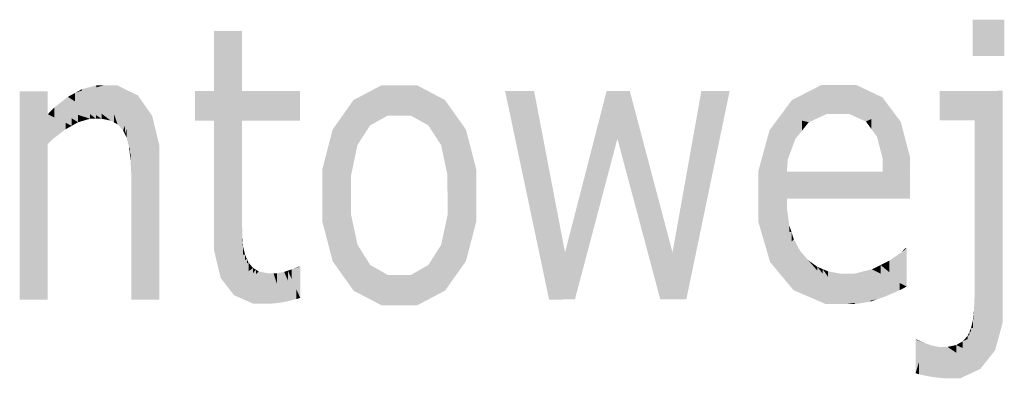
# Model space of a CAD drawing. Extents: x 64462 to 126444, y -56085 to -716.
# Tile 85 of 90: x 97342 to 97873, y -7010 to -6816. Entities that reach past the tile are written whole.
import ezdxf

# ---------------------------------------------------------------- set-up
doc = ezdxf.new("R2010")
doc.units = 0
doc.header["$LTSCALE"] = 11.25

# ---------------------------------------------------------------- blocks, each defined once
blk = doc.blocks.new('DwgObject-55396215-3381')
at = {"linetype": 'Continuous'}
for points in [[(53080.04, 20596.64), (53063, 20616.28), (53080.04, 20616.29)], [(53063.01, 20596.63), (53063, 20616.28), (53063.01, 20616.27)], [(53063.01, 20596.63), (53063.01, 20616.27), (53080.05, 20596.64)], [(53080.04, 20596.64), (53080.04, 20616.29), (53080.05, 20596.64)], [(52653.93, 20577.73), (52653.92, 20610.13), (52653.93, 20610.13)], [(52653.93, 20577.73), (52653.93, 20610.13), (52669.04, 20610.13)], [(52669.04, 20577.72), (52653.94, 20561.83), (52669.04, 20610.13)], [(52653.94, 20561.83), (52653.94, 20577.74), (52669.04, 20610.13)], [(52669.04, 20577.72), (52669.04, 20610.13), (52669.05, 20577.73)], [(52564.29, 20565.23), (52549.17, 20577.69), (52564.29, 20577.69)], [(52564.3, 20556.56), (52549.17, 20577.69), (52564.3, 20565.23)], [(52564.3, 20549.24), (52549.17, 20577.69), (52564.3, 20556.55)], [(52549.22, 20465.19), (52549.17, 20577.69), (52549.22, 20577.61)], [(52549.22, 20465.19), (52549.22, 20577.61), (52564.3, 20549.24)], [(52564.29, 20565.23), (52564.29, 20577.69), (52564.3, 20565.23)], [(52578.96, 20572.19), (52575.17, 20574.65), (52578.96, 20576.72)], [(52594.51, 20564.68), (52578.96, 20576.72), (52594.51, 20580.85)], [(52590.53, 20579.79), (52578.96, 20576.72), (52590.53, 20580.85)], [(52582.75, 20578.07), (52578.96, 20576.72), (52582.75, 20578.78)], [(52578.96, 20572.19), (52578.96, 20576.72), (52593.29, 20562.85)], [(52593.29, 20562.85), (52578.96, 20576.72), (52593.29, 20565.63)], [(52582.75, 20578.07), (52582.75, 20578.78), (52590.53, 20580.85)], [(52590.53, 20579.79), (52590.53, 20580.85), (52594.51, 20580.85)], [(52601.81, 20578.68), (52594.51, 20580.85), (52601.81, 20580.86)], [(52602, 20559.76), (52594.51, 20580.85), (52602, 20563.39)], [(52604.91, 20556.61), (52594.51, 20580.85), (52604.91, 20577.76)], [(52600.11, 20560.79), (52594.51, 20580.85), (52600.11, 20565.1)], [(52598.21, 20561.82), (52594.51, 20580.85), (52598.21, 20567.59)], [(52594.51, 20564.68), (52594.51, 20580.85), (52598.21, 20561.82)], [(52601.81, 20578.68), (52601.81, 20580.86), (52612.93, 20575.37)], [(52604.91, 20556.61), (52604.91, 20577.76), (52612.93, 20575.37)], [(52653.93, 20561.84), (52643.73, 20577.72), (52653.93, 20577.73)], [(52643.74, 20561.82), (52643.73, 20577.72), (52643.74, 20577.71)], [(52643.74, 20561.82), (52643.74, 20577.71), (52653.94, 20561.83)], [(52653.94, 20561.83), (52653.93, 20577.73), (52653.94, 20577.74)], [(52653.93, 20561.84), (52653.93, 20577.73), (52653.94, 20561.83)], [(52669.05, 20561.83), (52653.94, 20561.83), (52669.05, 20577.73)], [(52700.37, 20561.85), (52669.05, 20577.73), (52700.37, 20577.74)], [(52669.06, 20561.83), (52669.05, 20577.73), (52669.06, 20577.73)], [(52669.05, 20561.83), (52669.05, 20577.73), (52669.06, 20561.83)], [(52669.06, 20561.83), (52669.06, 20577.73), (52700.38, 20561.84)], [(52700.37, 20561.85), (52700.37, 20577.74), (52700.38, 20561.84)], [(52744.32, 20566.08), (52729.13, 20572.92), (52744.32, 20580.91)], [(52747.7, 20564.56), (52744.32, 20580.91), (52747.7, 20580.91)], [(52744.32, 20566.08), (52744.32, 20580.91), (52747.7, 20564.56)], [(52753.87, 20564.56), (52747.7, 20564.56), (52753.87, 20580.91)], [(52747.7, 20564.56), (52747.7, 20580.91), (52753.87, 20580.91)], [(52763.35, 20577.84), (52753.87, 20580.91), (52763.35, 20580.92)], [(52753.87, 20564.56), (52753.87, 20580.91), (52753.88, 20564.56)], [(52759.98, 20564.57), (52753.87, 20580.91), (52759.98, 20572.46)], [(52769.52, 20559.26), (52753.87, 20580.91), (52769.52, 20572.66)], [(52778.48, 20567.93), (52753.87, 20580.91), (52778.48, 20572.94)], [(52753.88, 20564.56), (52753.87, 20580.91), (52753.88, 20580.9)], [(52753.88, 20564.56), (52753.88, 20580.9), (52759.98, 20564.57)], [(52763.35, 20577.84), (52763.35, 20580.92), (52778.48, 20572.94)], [(52826.53, 20503.61), (52810.89, 20577.79), (52826.53, 20577.79)], [(52834.6, 20465.29), (52826.53, 20577.79), (52834.6, 20535.61)], [(52826.53, 20503.61), (52826.53, 20577.79), (52834.6, 20465.29)], [(52865.64, 20539.41), (52843.21, 20490.68), (52865.64, 20577.81)], [(52871.44, 20552.02), (52865.64, 20577.81), (52871.44, 20577.81)], [(52865.64, 20539.41), (52865.64, 20577.81), (52871.44, 20552.02)], [(52878.12, 20527.02), (52871.44, 20552.02), (52878.12, 20577.81)], [(52871.44, 20552.02), (52871.44, 20577.81), (52878.12, 20577.81)], [(52878.12, 20527.02), (52878.12, 20577.81), (52894.58, 20465.32)], [(52894.58, 20465.32), (52878.12, 20577.81), (52894.58, 20515.6)], [(52916.72, 20534.68), (52901.17, 20490.7), (52916.72, 20577.82)], [(52908.59, 20465.32), (52908.59, 20511.68), (52931.97, 20577.83)], [(52916.72, 20534.68), (52916.72, 20577.82), (52931.97, 20577.83)], [(52981.38, 20575.97), (52959.51, 20564.78), (52981.38, 20581)], [(52984.31, 20565.4), (52959.51, 20564.78), (52984.31, 20577.47)], [(52965.53, 20569.25), (52965.53, 20572.89), (52981.38, 20581)], [(52981.38, 20575.97), (52981.38, 20581), (52991.21, 20581)], [(52984.31, 20565.4), (52984.31, 20577.47), (52991.21, 20581)], [(52990.39, 20565.4), (52984.31, 20565.4), (52990.39, 20579.15)], [(52990.39, 20565.4), (52990.39, 20579.15), (52991.21, 20581)], [(52991.21, 20565.4), (52990.39, 20565.4), (52991.21, 20581)], [(53000.32, 20578.39), (52991.21, 20581), (53000.32, 20581.01)], [(52996.44, 20565.4), (52991.21, 20581), (52996.44, 20573.78)], [(53005.45, 20561.33), (52991.21, 20581), (53005.45, 20574.27)], [(53014.37, 20570.05), (52991.21, 20581), (53014.37, 20574.36)], [(52991.21, 20565.4), (52991.21, 20581), (52996.44, 20565.4)], [(53000.32, 20578.39), (53000.32, 20581.01), (53014.37, 20574.36)], [(53063.98, 20561.98), (53045.13, 20577.87), (53063.98, 20577.88)], [(53045.14, 20561.97), (53045.13, 20577.87), (53045.14, 20577.87)], [(53045.14, 20561.97), (53045.14, 20577.87), (53063.98, 20561.98)], [(53063.98, 20561.98), (53063.98, 20577.88), (53079.09, 20577.89)], [(53064.01, 20471.35), (53064.01, 20562.02), (53079.09, 20577.89)], [(53079.09, 20462.69), (53064.01, 20471.35), (53079.09, 20577.89)], [(53079.09, 20462.69), (53079.09, 20577.89), (53079.14, 20462.67)], [(52575.17, 20566.61), (52567.84, 20568.91), (52575.17, 20574.65)], [(52590.27, 20562.85), (52575.17, 20574.65), (52590.27, 20564.82)], [(52587.16, 20562.85), (52575.17, 20574.65), (52587.16, 20565.28)], [(52575.17, 20566.61), (52575.17, 20574.65), (52587.16, 20562.85)], [(52605.92, 20554.49), (52605.92, 20558.97), (52612.93, 20575.37)], [(52612.93, 20563.17), (52606.88, 20552.58), (52612.93, 20575.37)], [(52606.88, 20552.58), (52606.88, 20557.38), (52612.93, 20575.37)], [(52612.93, 20563.17), (52612.93, 20575.37), (52616.76, 20569.88)], [(52729.13, 20564.85), (52723.51, 20564.93), (52729.13, 20572.92)], [(52729.13, 20564.85), (52729.13, 20572.92), (52747.7, 20564.56)], [(52759.98, 20564.57), (52759.98, 20572.46), (52769.52, 20559.26)], [(52769.52, 20559.26), (52769.52, 20572.66), (52784.13, 20564.95)], [(52778.48, 20567.93), (52778.48, 20572.94), (52784.13, 20564.95)], [(52965.53, 20569.25), (52959.51, 20564.78), (52965.53, 20572.89)], [(52996.44, 20565.4), (52996.44, 20573.78), (53005.45, 20561.33)], [(53005.45, 20561.33), (53005.45, 20574.27), (53019.31, 20567.72)], [(53014.37, 20570.05), (53014.37, 20574.36), (53019.31, 20567.72)], [(52567.84, 20563.53), (52564.3, 20565.23), (52567.84, 20568.91)], [(52580.67, 20560.93), (52567.84, 20568.91), (52580.67, 20564.89)], [(52577.29, 20559.02), (52567.84, 20568.91), (52577.29, 20563.04)], [(52567.84, 20563.53), (52567.84, 20568.91), (52577.29, 20559.02)], [(52598.21, 20561.82), (52598.21, 20567.59), (52600.11, 20560.79)], [(52608.22, 20547.26), (52608.22, 20554.91), (52616.76, 20569.88)], [(52616.76, 20547.96), (52608.22, 20547.26), (52616.76, 20569.88)], [(52616.76, 20547.96), (52616.76, 20569.88), (52624.43, 20548.58)], [(52620.59, 20559.24), (52616.76, 20569.88), (52620.59, 20564.39)], [(53008.42, 20557.26), (53008.42, 20562.7), (53019.31, 20567.72)], [(53011.38, 20553.18), (53011.38, 20560.1), (53019.31, 20567.72)], [(53014.39, 20541.66), (53014.39, 20558.7), (53019.31, 20567.72)], [(53019.31, 20537.77), (53014.39, 20541.66), (53019.31, 20567.72)], [(53019.31, 20537.77), (53019.31, 20567.72), (53029.19, 20529.94)], [(53029.19, 20529.96), (53019.31, 20567.72), (53029.19, 20542.18)], [(53024.24, 20554.96), (53019.31, 20567.72), (53024.24, 20561.07)], [(52573.9, 20557.1), (52564.3, 20565.23), (52573.9, 20560.64)], [(52564.3, 20556.56), (52564.3, 20565.23), (52567.41, 20552.21)], [(52567.41, 20552.21), (52564.3, 20565.23), (52567.41, 20562.6)], [(52567.41, 20552.21), (52567.41, 20562.6), (52573.9, 20557.1)], [(52577.29, 20559.02), (52577.29, 20563.04), (52580.67, 20560.93)], [(52580.67, 20560.93), (52580.67, 20564.89), (52587.16, 20562.85)], [(52587.16, 20562.85), (52587.16, 20565.28), (52590.27, 20562.85)], [(52590.27, 20562.85), (52590.27, 20564.82), (52593.29, 20562.85)], [(52593.29, 20562.85), (52593.29, 20565.63), (52598.21, 20561.82)], [(52600.11, 20560.79), (52600.11, 20565.1), (52602, 20559.76)], [(52602, 20559.76), (52602, 20563.39), (52604.91, 20556.61)], [(52620.59, 20559.24), (52620.59, 20564.39), (52624.43, 20548.58)], [(52653.96, 20501.97), (52653.94, 20561.83), (52653.96, 20561.83)], [(52669.06, 20510.45), (52653.96, 20501.97), (52669.06, 20561.83)], [(52653.96, 20501.97), (52653.96, 20561.83), (52669.06, 20561.83)], [(52669.06, 20510.45), (52669.06, 20561.83), (52669.08, 20510.46)], [(52723.51, 20537.51), (52712.28, 20521.45), (52723.51, 20564.93)], [(52717.89, 20543.17), (52717.89, 20556.94), (52723.51, 20564.93)], [(52734.69, 20553.93), (52723.51, 20564.93), (52734.69, 20560.58)], [(52731.28, 20548.62), (52723.51, 20564.93), (52731.28, 20557.29)], [(52723.51, 20537.51), (52723.51, 20564.93), (52731.28, 20548.62)], [(52738.1, 20559.25), (52723.51, 20564.93), (52738.1, 20564.71)], [(52738.1, 20559.25), (52738.1, 20564.71), (52747.7, 20564.56)], [(52772.95, 20553.95), (52772.95, 20560.6), (52784.13, 20564.95)], [(52776.39, 20548.64), (52776.39, 20557.33), (52784.13, 20564.95)], [(52779.83, 20532.4), (52779.83, 20555.89), (52784.13, 20564.95)], [(52784.13, 20529.39), (52779.83, 20532.4), (52784.13, 20564.95)], [(52784.13, 20529.39), (52784.13, 20564.95), (52795.44, 20521.48)], [(52795.43, 20521.5), (52784.13, 20564.95), (52795.43, 20535.23)], [(52789.78, 20550.1), (52784.13, 20564.95), (52789.78, 20556.97)], [(52959.51, 20545.15), (52947.47, 20534.77), (52959.51, 20564.78)], [(52953.49, 20549.77), (52953.49, 20556.67), (52959.51, 20564.78)], [(52974.61, 20560.92), (52959.51, 20564.78), (52974.61, 20565.16)], [(52967.4, 20551.96), (52959.51, 20564.78), (52967.4, 20559.05)], [(52959.51, 20545.15), (52959.51, 20564.78), (52967.4, 20551.96)], [(52971.01, 20556.44), (52959.51, 20564.78), (52971.01, 20561.84)], [(52971.01, 20556.44), (52971.01, 20561.84), (52974.61, 20560.92)], [(52974.61, 20560.92), (52974.61, 20565.16), (52984.31, 20565.4)], [(53008.42, 20557.26), (53005.45, 20561.33), (53008.42, 20562.7)], [(53024.24, 20554.96), (53024.24, 20561.07), (53029.19, 20542.18)], [(53064.01, 20471.35), (53063.98, 20561.98), (53064.01, 20562.02)], [(52564.3, 20549.24), (52564.3, 20556.55), (52567.41, 20552.21)], [(52573.9, 20557.1), (52573.9, 20560.64), (52577.29, 20559.02)], [(52605.92, 20554.49), (52604.91, 20556.61), (52605.92, 20558.97)], [(52606.88, 20552.58), (52605.92, 20554.49), (52606.88, 20557.38)], [(52717.89, 20543.17), (52712.28, 20521.45), (52717.89, 20556.94)], [(52712.28, 20521.45), (52712.28, 20535.22), (52717.89, 20556.94)], [(52731.28, 20548.62), (52731.28, 20557.29), (52734.69, 20553.93)], [(52734.69, 20553.93), (52734.69, 20560.58), (52738.1, 20559.25)], [(52772.95, 20553.95), (52769.52, 20559.26), (52772.95, 20560.6)], [(52776.39, 20548.64), (52772.95, 20553.95), (52776.39, 20557.33)], [(52779.83, 20532.4), (52776.39, 20548.64), (52779.83, 20555.89)], [(52789.78, 20550.1), (52789.78, 20556.97), (52795.43, 20535.23)], [(52953.49, 20549.77), (52947.47, 20534.77), (52953.49, 20556.67)], [(52967.4, 20551.96), (52967.4, 20559.05), (52971.01, 20556.44)], [(53011.38, 20553.18), (53008.42, 20557.26), (53011.38, 20560.1)], [(53014.39, 20541.66), (53011.38, 20553.18), (53014.39, 20558.7)], [(52608.22, 20547.26), (52606.88, 20552.58), (52608.22, 20554.91)], [(52848.53, 20465.3), (52848.53, 20502.24), (52871.44, 20552.02)], [(52963.31, 20540.83), (52963.31, 20548.43), (52967.4, 20551.96)], [(52564.3, 20465.19), (52549.22, 20465.19), (52564.3, 20549.24)], [(52564.3, 20465.19), (52564.3, 20549.24), (52564.34, 20465.19)], [(52608.58, 20543.86), (52608.22, 20547.26), (52608.58, 20547.29)], [(52608.58, 20543.86), (52608.58, 20547.29), (52624.43, 20548.58)], [(52608.95, 20540.46), (52608.95, 20543.97), (52624.43, 20548.58)], [(52624.43, 20538.25), (52608.95, 20540.46), (52624.43, 20548.58)], [(52624.43, 20538.25), (52624.43, 20548.58), (52624.43, 20538.25)], [(52727.87, 20532.38), (52727.87, 20543.75), (52731.28, 20548.62)], [(52963.31, 20540.83), (52947.47, 20534.77), (52963.31, 20548.43)], [(52608.95, 20540.46), (52608.58, 20543.86), (52608.95, 20543.97)], [(52609.31, 20533.18), (52608.95, 20540.46), (52609.31, 20540.41)], [(52609.31, 20533.18), (52609.31, 20540.41), (52624.43, 20538.25)], [(52727.87, 20532.38), (52712.28, 20521.45), (52727.87, 20543.75)], [(52962.83, 20534.19), (52947.47, 20534.77), (52962.83, 20540.65)], [(52962.83, 20534.19), (52962.83, 20540.65), (52963.31, 20540.83)], [(53014.43, 20534.21), (53014.39, 20541.66), (53014.43, 20541.62)], [(53014.43, 20534.21), (53014.43, 20541.62), (53029.19, 20529.94)], [(53029.19, 20529.96), (53029.19, 20542.18), (53029.19, 20529.94)], [(52609.31, 20529.3), (52609.31, 20533.18), (52624.43, 20538.25)], [(52609.34, 20465.21), (52609.34, 20529.32), (52624.43, 20538.25)], [(52624.43, 20465.22), (52609.34, 20465.21), (52624.43, 20538.25)], [(52624.43, 20465.22), (52624.43, 20538.25), (52624.46, 20465.22)], [(52712.28, 20521.45), (52712.27, 20535.2), (52712.28, 20535.22)], [(52795.43, 20521.5), (52795.43, 20535.23), (52795.44, 20521.48)], [(52834.6, 20465.29), (52834.6, 20535.61), (52843.21, 20490.68)], [(52962.83, 20519.65), (52947.47, 20534.77), (52962.83, 20534.19)], [(52947.48, 20520.98), (52947.47, 20534.77), (52947.48, 20534.77)], [(52947.48, 20520.98), (52947.48, 20534.77), (52962.84, 20519.64)], [(53014.43, 20530.89), (52962.83, 20534.19), (53014.43, 20534.21)], [(52962.83, 20519.65), (52962.83, 20534.19), (52962.84, 20519.64)], [(52962.84, 20519.64), (52962.83, 20534.19), (52962.84, 20534.19)], [(53029.19, 20519.67), (52962.83, 20534.19), (53029.19, 20529.94)], [(52962.84, 20519.64), (52962.84, 20534.19), (53029.2, 20519.67)], [(53014.43, 20530.89), (53014.43, 20534.21), (53029.19, 20529.94)], [(52609.31, 20529.3), (52609.31, 20533.18), (52609.31, 20533.18)], [(52609.34, 20465.21), (52609.31, 20529.3), (52609.34, 20529.32)], [(52727.87, 20521.45), (52712.28, 20521.45), (52727.87, 20532.38)], [(52727.87, 20521.45), (52727.87, 20532.38), (52727.88, 20521.45)], [(52779.84, 20521.47), (52779.83, 20532.4), (52779.84, 20532.4)], [(52779.84, 20521.47), (52779.84, 20532.4), (52795.44, 20521.48)], [(53029.19, 20519.67), (53029.19, 20529.94), (53029.2, 20519.67)], [(52727.88, 20510.88), (52712.28, 20521.45), (52727.88, 20521.45)], [(52723.54, 20478.02), (52712.28, 20521.45), (52723.54, 20513.82)], [(52712.28, 20507.69), (52712.28, 20521.45), (52712.28, 20521.43)], [(52712.28, 20507.69), (52712.28, 20521.43), (52723.54, 20478.02)], [(52727.88, 20510.88), (52727.88, 20521.45), (52727.88, 20510.88)], [(52779.84, 20499.56), (52779.84, 20510.8), (52795.44, 20521.48)], [(52779.84, 20510.8), (52779.84, 20521.47), (52795.44, 20521.48)], [(52779.84, 20510.8), (52779.84, 20521.47), (52779.84, 20521.47)], [(52784.16, 20478.05), (52784.16, 20505.63), (52795.44, 20521.48)], [(52789.8, 20486.01), (52789.8, 20499.78), (52795.44, 20521.48)], [(52795.44, 20507.71), (52789.8, 20486.01), (52795.44, 20521.48)], [(52795.44, 20507.71), (52795.44, 20521.48), (52795.44, 20507.73)], [(52962.84, 20514.46), (52947.48, 20520.98), (52962.84, 20519.64)], [(52947.48, 20507.04), (52947.48, 20520.98), (52947.48, 20520.98)], [(52947.48, 20507.04), (52947.48, 20520.98), (52962.84, 20514.46)], [(52962.84, 20514.46), (52962.84, 20519.64), (52962.84, 20514.46)], [(52723.54, 20478.02), (52723.54, 20513.82), (52727.88, 20510.88)], [(52894.58, 20465.32), (52894.58, 20515.6), (52901.17, 20490.7)], [(52962.84, 20505.55), (52947.48, 20507.04), (52962.84, 20514.46)], [(52962.84, 20505.55), (52962.84, 20514.46), (52964.09, 20505.43)], [(52669.08, 20506.02), (52653.96, 20501.97), (52669.08, 20510.46)], [(52669.08, 20506.02), (52669.08, 20510.46), (52669.08, 20506.02)], [(52717.91, 20485.98), (52712.28, 20507.69), (52717.91, 20492.85)], [(52727.88, 20487.4), (52723.54, 20478.02), (52727.88, 20510.88)], [(52727.88, 20487.4), (52727.88, 20510.88), (52731.32, 20494.85)], [(52779.84, 20499.56), (52776.39, 20494.71), (52779.84, 20510.8)], [(52908.59, 20465.32), (52901.17, 20490.7), (52908.59, 20511.68)], [(52669.08, 20499.12), (52653.96, 20501.97), (52669.08, 20506.02)], [(52669.08, 20499.12), (52669.08, 20506.02), (52669.25, 20499.09)], [(52784.16, 20478.05), (52776.39, 20494.71), (52784.16, 20505.63)], [(52964.09, 20501.96), (52947.48, 20507.04), (52964.09, 20505.43)], [(52953.77, 20485.52), (52947.48, 20507.04), (52953.77, 20505.11)], [(52953.77, 20485.52), (52953.77, 20505.11), (52965.34, 20501.58)], [(52964.09, 20501.96), (52964.09, 20505.43), (52965.34, 20501.58)], [(52653.97, 20491.74), (52653.96, 20501.97), (52653.97, 20501.97)], [(52653.97, 20491.74), (52653.97, 20501.97), (52669.25, 20499.09)], [(52669.25, 20496.54), (52653.97, 20491.74), (52669.25, 20499.09)], [(52669.25, 20496.54), (52669.25, 20499.09), (52669.41, 20496.59)], [(52789.8, 20486.01), (52784.16, 20478.05), (52789.8, 20499.78)], [(52848.53, 20465.3), (52843.21, 20490.68), (52848.53, 20502.24)], [(52965.34, 20496.54), (52953.77, 20485.52), (52965.34, 20501.58)], [(52966.59, 20486.78), (52960.06, 20477.94), (52966.59, 20497.73)], [(52960.06, 20477.94), (52960.06, 20491.51), (52966.59, 20497.73)], [(52965.34, 20496.54), (52965.34, 20501.58), (52966.59, 20497.73)], [(52966.59, 20486.78), (52966.59, 20497.73), (52970.02, 20491.42)], [(52669.41, 20494.07), (52653.97, 20491.74), (52669.41, 20496.59)], [(52669.57, 20489.58), (52653.97, 20491.74), (52669.57, 20494.09)], [(52657.56, 20476.88), (52653.97, 20491.74), (52657.56, 20491.25)], [(52669.41, 20494.07), (52669.41, 20496.59), (52669.57, 20494.09)], [(52669.57, 20489.58), (52669.57, 20494.09), (52670.7, 20489.42)], [(52717.91, 20485.98), (52717.91, 20492.85), (52723.54, 20478.02)], [(52731.32, 20485.9), (52723.54, 20478.02), (52731.32, 20494.85)], [(52731.32, 20485.9), (52731.32, 20494.85), (52734.76, 20489.38)], [(52776.39, 20485.84), (52772.94, 20489.3), (52776.39, 20494.71)], [(52776.39, 20485.84), (52776.39, 20494.71), (52784.16, 20478.05)], [(53027.41, 20472.35), (53024.63, 20490.74), (53027.41, 20492.97)], [(53026.6, 20492.32), (53024.63, 20490.74), (53026.6, 20492.97)], [(53026.6, 20492.32), (53026.6, 20492.97), (53027.41, 20492.97)], [(53027.41, 20472.35), (53027.41, 20492.97), (53027.41, 20472.29)], [(52657.56, 20476.88), (52657.56, 20491.25), (52670.7, 20489.42)], [(52670.7, 20486.54), (52657.56, 20476.88), (52670.7, 20489.42)], [(52671.67, 20484.74), (52657.56, 20476.88), (52671.67, 20487.25)], [(52670.7, 20486.54), (52670.7, 20489.42), (52671.67, 20487.25)], [(52671.67, 20484.74), (52671.67, 20487.25), (52672.56, 20485.24)], [(52734.76, 20482.54), (52723.54, 20478.02), (52734.76, 20489.38)], [(52734.76, 20482.54), (52734.76, 20489.38), (52738.19, 20483.92)], [(52772.94, 20482.51), (52769.49, 20483.88), (52772.94, 20489.3)], [(52772.94, 20482.51), (52772.94, 20489.3), (52784.16, 20478.05)], [(52843.21, 20465.3), (52834.6, 20465.29), (52843.21, 20490.68)], [(52843.21, 20465.3), (52843.21, 20490.68), (52848.53, 20465.3)], [(52901.17, 20465.32), (52894.58, 20465.32), (52901.17, 20490.7)], [(52901.17, 20465.32), (52901.17, 20490.7), (52908.59, 20465.32)], [(52960.06, 20477.94), (52953.77, 20485.52), (52960.06, 20491.51)], [(52966.35, 20470.37), (52960.06, 20477.94), (52966.35, 20486.45)], [(52966.35, 20470.37), (52966.35, 20486.45), (52970.02, 20491.42)], [(52970.02, 20482.04), (52966.35, 20470.37), (52970.02, 20491.42)], [(52972.2, 20482.27), (52966.35, 20470.37), (52972.2, 20488.96)], [(52974.29, 20468.27), (52966.35, 20470.37), (52974.29, 20486.54)], [(52970.02, 20482.04), (52970.02, 20491.42), (52972.2, 20488.96)], [(52972.2, 20482.27), (52972.2, 20488.96), (52974.29, 20486.54)], [(52979.27, 20480.84), (52974.29, 20486.54), (52979.27, 20482.92)], [(52974.29, 20468.27), (52974.29, 20486.54), (52995.03, 20462.8)], [(53024.63, 20476.42), (53018, 20486.21), (53024.63, 20490.74)], [(53024.63, 20476.42), (53024.63, 20490.74), (53027.41, 20472.29)], [(52661.15, 20472.25), (52661.15, 20478.88), (52672.56, 20485.24)], [(52672.56, 20480.52), (52661.15, 20472.25), (52672.56, 20485.24)], [(52675, 20479.55), (52664.74, 20467.62), (52675, 20482.28)], [(52664.74, 20467.62), (52664.74, 20474.85), (52675, 20482.28)], [(52676.56, 20478.93), (52664.74, 20467.62), (52676.56, 20481.35)], [(52672.56, 20480.52), (52672.56, 20485.24), (52675, 20482.28)], [(52675, 20479.55), (52675, 20482.28), (52676.56, 20481.35)], [(52676.56, 20478.93), (52676.56, 20481.35), (52678.11, 20480.42)], [(52695.81, 20476.38), (52693.79, 20480.84), (52695.81, 20481.52)], [(52700.41, 20466.21), (52695.81, 20481.52), (52700.41, 20483.09)], [(52698.71, 20482.51), (52695.81, 20481.52), (52698.71, 20482.64)], [(52695.81, 20476.38), (52695.81, 20481.52), (52700.42, 20466.19)], [(52698.71, 20482.51), (52698.71, 20482.64), (52700.41, 20483.09)], [(52699.6, 20482.88), (52698.71, 20482.64), (52699.6, 20483.09)], [(52699.6, 20482.88), (52699.6, 20483.09), (52700.41, 20483.09)], [(52700.41, 20466.21), (52700.41, 20483.09), (52700.42, 20466.19)], [(52738.19, 20470.35), (52723.54, 20478.02), (52738.19, 20483.92)], [(52747.77, 20470.64), (52738.19, 20483.92), (52747.77, 20478.46)], [(52738.19, 20470.35), (52738.19, 20483.92), (52753.92, 20462.11)], [(52769.49, 20478.3), (52759.97, 20478.47), (52769.49, 20483.88)], [(52769.49, 20478.3), (52769.49, 20483.88), (52784.16, 20478.05)], [(52979.27, 20480.84), (52979.27, 20482.92), (52995.03, 20462.8)], [(52982.15, 20479.24), (52979.27, 20482.92), (52982.15, 20481.71)], [(52982.15, 20479.24), (52982.15, 20481.71), (52995.03, 20462.8)], [(52985.04, 20477.48), (52982.15, 20481.71), (52985.04, 20480.51)], [(53008.69, 20468.99), (52999.44, 20479.31), (53008.69, 20481.61)], [(53013.35, 20479.29), (53008.69, 20481.61), (53013.35, 20483.91)], [(53023.59, 20470.28), (53008.69, 20481.61), (53023.59, 20474.2)], [(53015.77, 20466.9), (53008.69, 20481.61), (53015.77, 20476.22)], [(53011.79, 20465.53), (53008.69, 20481.61), (53011.79, 20475.18)], [(53008.69, 20468.99), (53008.69, 20481.61), (53011.79, 20465.53)], [(53018, 20480.07), (53013.35, 20483.91), (53018, 20486.21)], [(53013.35, 20479.29), (53013.35, 20483.91), (53027.41, 20472.29)], [(53018, 20480.07), (53018, 20486.21), (53027.41, 20472.29)], [(52661.15, 20472.25), (52657.56, 20476.88), (52661.15, 20478.88)], [(52675.22, 20462.98), (52664.74, 20467.62), (52675.22, 20477.65)], [(52675.22, 20462.98), (52675.22, 20477.65), (52678.11, 20480.42)], [(52678.11, 20462.99), (52675.22, 20462.98), (52678.11, 20480.42)], [(52678.11, 20462.99), (52678.11, 20480.42), (52682.12, 20462.99)], [(52682.12, 20462.99), (52678.11, 20480.42), (52682.12, 20479.63)], [(52682.12, 20462.99), (52682.12, 20479.63), (52682.85, 20479.49)], [(52682.85, 20462.99), (52682.12, 20462.99), (52682.85, 20479.49)], [(52684.09, 20462.99), (52682.85, 20479.49), (52684.09, 20476.03)], [(52686.04, 20470.56), (52682.85, 20479.49), (52686.04, 20479.49)], [(52682.85, 20462.99), (52682.85, 20479.49), (52684.09, 20462.99)], [(52684.09, 20462.99), (52684.09, 20476.03), (52688.59, 20463.44)], [(52688.59, 20463.44), (52686.04, 20479.49), (52688.59, 20471.65)], [(52687.9, 20473.77), (52686.04, 20479.49), (52687.9, 20479.49)], [(52686.04, 20470.56), (52686.04, 20479.49), (52688.59, 20463.44)], [(52691.77, 20469.24), (52687.9, 20479.49), (52691.77, 20480.17)], [(52691.1, 20463.89), (52687.9, 20479.49), (52691.1, 20471.01)], [(52687.9, 20473.77), (52687.9, 20479.49), (52691.1, 20463.89)], [(52693.79, 20475.62), (52691.77, 20480.17), (52693.79, 20480.84)], [(52693.62, 20464.34), (52691.77, 20480.17), (52693.62, 20475.99)], [(52691.77, 20469.24), (52691.77, 20480.17), (52693.62, 20464.34)], [(52693.62, 20464.34), (52693.62, 20475.99), (52698.28, 20465.49)], [(52698.28, 20465.49), (52693.79, 20480.84), (52698.28, 20470.92)], [(52693.79, 20475.62), (52693.79, 20480.84), (52698.28, 20465.49)], [(52729.17, 20470.07), (52723.54, 20478.02), (52729.17, 20475.08)], [(52747.77, 20470.64), (52747.77, 20478.46), (52753.92, 20462.11)], [(52753.91, 20462.13), (52747.77, 20478.46), (52753.91, 20478.46)], [(52753.92, 20462.11), (52753.91, 20478.46), (52753.92, 20478.46)], [(52753.91, 20462.13), (52753.91, 20478.46), (52753.92, 20462.11)], [(52753.92, 20462.11), (52753.92, 20478.46), (52759.97, 20478.47)], [(52759.97, 20462.12), (52753.92, 20462.11), (52759.97, 20478.47)], [(52759.97, 20462.12), (52759.97, 20478.47), (52763.4, 20462.12)], [(52763.4, 20462.12), (52759.97, 20478.47), (52763.4, 20476.92)], [(52778.52, 20470.08), (52759.97, 20478.47), (52778.52, 20478.14)], [(52763.4, 20462.12), (52763.4, 20476.92), (52778.52, 20470.08)], [(52778.52, 20470.08), (52778.52, 20478.14), (52784.16, 20478.05)], [(52985.04, 20477.48), (52985.04, 20480.51), (52995.03, 20462.8)], [(52991.38, 20469.26), (52985.04, 20480.51), (52991.38, 20479.3)], [(52991.38, 20469.26), (52991.38, 20479.3), (52995.03, 20462.8)], [(52994.85, 20463.62), (52991.38, 20479.3), (52994.85, 20479.3)], [(52994.85, 20463.62), (52994.85, 20479.3), (52995.03, 20462.8)], [(52995.03, 20462.8), (52994.85, 20479.3), (52995.03, 20479.3)], [(52995.03, 20462.8), (52995.03, 20479.3), (52999.44, 20479.31)], [(52999.44, 20463.52), (52995.03, 20462.8), (52999.44, 20479.31)], [(52999.44, 20463.52), (52999.44, 20479.31), (53011.79, 20465.53)], [(53015.77, 20466.9), (53015.77, 20476.22), (53023.59, 20470.28)], [(52664.74, 20467.62), (52661.15, 20472.25), (52664.74, 20474.85)], [(52688.59, 20463.44), (52688.59, 20471.65), (52691.1, 20463.89)], [(52691.1, 20463.89), (52691.1, 20471.01), (52693.62, 20464.34)], [(52698.28, 20465.49), (52698.28, 20470.92), (52700.42, 20466.19)], [(52729.17, 20470.07), (52729.17, 20475.08), (52753.92, 20462.11)], [(53011.79, 20465.53), (53011.79, 20475.18), (53015.77, 20466.9)], [(53023.59, 20470.28), (53023.59, 20474.2), (53027.41, 20472.29)], [(53064.02, 20467.27), (53064.01, 20471.35), (53064.02, 20471.35)], [(53064.02, 20467.27), (53064.02, 20471.35), (53079.14, 20462.67)], [(52744.36, 20462.11), (52729.17, 20470.07), (52744.36, 20465.19)], [(52744.36, 20462.11), (52744.36, 20465.19), (52753.92, 20462.11)], [(52983.83, 20462.8), (52966.35, 20470.37), (52983.83, 20465.76)], [(52983.83, 20462.8), (52983.83, 20465.76), (52995.03, 20462.8)], [(52999.42, 20462.81), (52999.42, 20463.52), (53011.79, 20465.53)], [(53007.8, 20464.17), (53007.8, 20464.65), (53011.79, 20465.53)], [(53064.02, 20460.39), (53063.76, 20460.35), (53064.02, 20467.27)], [(53064.02, 20460.39), (53064.02, 20467.27), (53079.14, 20462.67)], [(52999.42, 20462.81), (52995.03, 20462.8), (52999.42, 20463.52)], [(53007.8, 20464.17), (52999.42, 20462.81), (53007.8, 20464.65)], [(53079.14, 20452.8), (53063.5, 20457.5), (53079.14, 20462.67)], [(53063.76, 20457.59), (53063.5, 20457.5), (53063.76, 20460.35)], [(53063.76, 20457.59), (53063.76, 20460.35), (53079.14, 20462.67)], [(53079.14, 20452.8), (53079.14, 20462.67), (53079.14, 20452.8)], [(53063.24, 20450), (53062.09, 20449.8), (53063.24, 20454.66)], [(53063.5, 20454.63), (53063.24, 20454.66), (53063.5, 20457.5)], [(53063.24, 20450), (53063.24, 20454.66), (53079.14, 20452.8)], [(53063.5, 20454.63), (53063.5, 20457.5), (53079.14, 20452.8)], [(53060.32, 20443.99), (53060.32, 20445.77), (53079.14, 20452.8)], [(53061.2, 20446.1), (53061.2, 20447.78), (53079.14, 20452.8)], [(53062.09, 20448.03), (53061.2, 20447.78), (53062.09, 20449.8)], [(53062.09, 20448.03), (53062.09, 20449.8), (53079.14, 20452.8)], [(53071.1, 20432.85), (53071.1, 20449.04), (53079.14, 20452.8)], [(53075.12, 20437.89), (53075.12, 20442.83), (53079.14, 20452.8)], [(53071.1, 20432.85), (53057.67, 20442.75), (53071.1, 20449.04)], [(53060.32, 20443.99), (53057.67, 20442.75), (53060.32, 20445.77)], [(53061.2, 20446.1), (53060.32, 20445.77), (53061.2, 20447.78)], [(53033.03, 20443.39), (53032.22, 20443.62), (53033.03, 20443.62)], [(53034.16, 20442.92), (53032.22, 20443.62), (53034.16, 20443.07)], [(53032.23, 20425.59), (53032.22, 20443.62), (53032.23, 20443.62)], [(53032.23, 20425.59), (53032.23, 20443.62), (53037.2, 20441.82)], [(53033.03, 20443.39), (53033.03, 20443.62), (53034.16, 20443.07)], [(53037.2, 20435.08), (53034, 20424.98), (53037.2, 20441.82)], [(53034, 20424.98), (53034, 20431.38), (53037.2, 20441.82)], [(53038.41, 20423.98), (53034, 20424.98), (53038.41, 20438.91)], [(53034.16, 20442.92), (53034.16, 20443.07), (53037.2, 20441.82)], [(53037.2, 20435.08), (53037.2, 20441.82), (53039.11, 20441.12)], [(53038.41, 20423.98), (53038.41, 20438.91), (53039.11, 20441.12)], [(53039.11, 20428.39), (53038.41, 20423.98), (53039.11, 20441.12)], [(53041.02, 20423.58), (53038.41, 20423.98), (53041.02, 20440.42)], [(53039.11, 20428.39), (53039.11, 20441.12), (53041.02, 20440.42)], [(53041.02, 20423.58), (53041.02, 20440.42), (53041.04, 20423.58)], [(53041.04, 20423.58), (53041.02, 20440.42), (53041.04, 20440.42)], [(53041.04, 20423.58), (53041.04, 20440.42), (53044.75, 20439.72)], [(53044.75, 20423.07), (53043.68, 20423.18), (53044.75, 20439.72)], [(53043.68, 20423.18), (53043.68, 20435.08), (53044.75, 20439.72)], [(53044.75, 20423.07), (53044.75, 20439.72), (53047.93, 20422.77)], [(53046.56, 20430.07), (53044.75, 20439.72), (53046.56, 20439.72)], [(53047.93, 20422.77), (53046.56, 20439.72), (53047.93, 20431.94)], [(53049.45, 20423.23), (53046.56, 20439.72), (53049.45, 20439.72)], [(53046.56, 20430.07), (53046.56, 20439.72), (53047.93, 20422.77)], [(53054.12, 20436.57), (53049.45, 20439.72), (53054.12, 20440.73)], [(53049.53, 20422.77), (53049.45, 20439.72), (53049.53, 20439.67)], [(53049.45, 20423.23), (53049.45, 20439.72), (53049.53, 20422.77)], [(53049.53, 20422.77), (53049.53, 20439.67), (53067.08, 20427.82)], [(53057.67, 20439.09), (53054.12, 20440.73), (53057.67, 20442.75)], [(53054.12, 20436.57), (53054.12, 20440.73), (53067.08, 20427.82)], [(53067.08, 20427.82), (53054.12, 20440.73), (53067.08, 20434.72)], [(53057.67, 20439.09), (53057.67, 20442.75), (53071.1, 20432.85)], [(53075.12, 20437.89), (53071.1, 20432.85), (53075.12, 20442.83)], [(53043.68, 20423.18), (53041.04, 20423.58), (53043.68, 20435.08)], [(53067.08, 20427.82), (53067.08, 20434.72), (53071.1, 20432.85)], [(53034, 20424.98), (53032.23, 20425.59), (53034, 20431.38)], [(53047.93, 20422.77), (53047.93, 20431.94), (53049.53, 20422.77)], [(53056.3, 20422.78), (53049.53, 20422.77), (53056.3, 20424.72)], [(53056.3, 20422.78), (53056.3, 20424.72), (53067.08, 20427.82)]]:
    blk.add_hatch(color=1, dxfattribs=at).paths.add_polyline_path(points)

msp = doc.modelspace()

# ---------------------------------------------------------------- block references
msp.add_blockref('DwgObject-55396215-3381', (44793.1, -27432.61))

doc.saveas('drawing.dxf')
